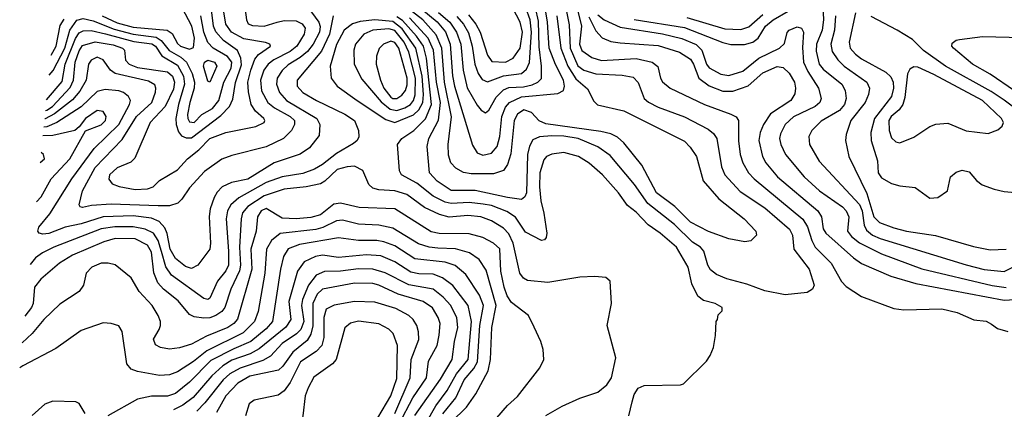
# Model space of a CAD drawing. Extents: x 997028 to 1115134, y 536408 to 618974.
# Tile 58 of 256: x 1000180 to 1005075, y 561478 to 563417. Entities that reach past the tile are written whole.
import ezdxf

# ---------------------------------------------------------------- set-up
doc = ezdxf.new("R2010")
doc.units = 0

msp = doc.modelspace()

# ---------------------------------------------------------------- linework, layer by layer
at = {"layer": '0CON10XD'}
for points in [[(1002410.5, 563440.5), (1002448, 563395), (1002468.5, 563355), (1002505, 563240.6), (1002528.1, 563208.1), (1002595, 563204.8), (1002633.2, 563225), (1002668.1, 563275), (1002680, 563355), (1002668.5, 563405), (1002615.6, 563505.6)], [(1003235, 563418.2), (1003485, 563377), (1003675, 563303), (1003715, 563292.6), (1003783.7, 563293.7), (1003825.6, 563305), (1003851.1, 563325), (1003888.6, 563385), (1003925.3, 563415), (1004075, 563502.5)], [(1001607.1, 563485), (1001666.6, 563405), (1001673.3, 563383.3), (1001670.8, 563355), (1001638.5, 563295), (1001611, 563259), (1001575, 563228.4), (1001515, 563191.7), (1001485, 563163.4), (1001459.3, 563125), (1001456.6, 563095), (1001472.4, 563055), (1001505.9, 563015), (1001657.2, 562925), (1001671.5, 562895), (1001668.9, 562841.1), (1001621.2, 562778.8), (1001575, 562747.3), (1001445.5, 562704.5), (1001315, 562623.8), (1001232.8, 562607.2), (1001185.9, 562584.1), (1001161.3, 562558.7), (1001147.4, 562532.6), (1001127.4, 562475), (1001122.6, 562437.4), (1001128.8, 562305), (1001124.7, 562275), (1001065, 562195.3), (1001035, 562178.2), (1001005, 562188.9), (1000955, 562228.6), (1000928.7, 562275), (1000912.9, 562352.9), (1000901.1, 562381.1), (1000872.9, 562412.9), (1000835, 562429.4), (1000745, 562439.9), (1000595, 562435.4), (1000485, 562400.1), (1000406.5, 562383.5), (1000325, 562353.2), (1000295, 562349.7), (1000277.1, 562355), (1000270, 562365), (1000275.5, 562385), (1000329.9, 562450.1), (1000439.1, 562625), (1000550.2, 562775), (1000673, 562895), (1000726.8, 562995), (1000730.3, 563015), (1000720.8, 563035), (1000695.5, 563055), (1000672.6, 563062.6), (1000605, 563069.6), (1000565, 563059), (1000485, 562982.5), (1000364.6, 562905.4), (1000315.8, 562884.2), (1000300.4, 562882.3)], [(1001301.3, 563465), (1001307.1, 563415), (1001316.6, 563396.6), (1001337.7, 563387.7), (1001395, 563383.9), (1001460.6, 563405), (1001495, 563412.4), (1001555, 563410), (1001585, 563396.4), (1001599.5, 563375), (1001594.7, 563345), (1001557.8, 563285), (1001525, 563257.7), (1001443.3, 563216.7), (1001415, 563195.7), (1001393.7, 563165), (1001376.8, 563115), (1001382.8, 563062.8), (1001413.3, 563005), (1001447.4, 562977.4), (1001525.3, 562935), (1001545.9, 562915), (1001545.9, 562895), (1001531.1, 562865), (1001491.5, 562825), (1001405, 562783.7), (1001235, 562741.2), (1001185, 562722), (1001099.3, 562660.7), (1001025, 562580), (1000986.5, 562523.5), (1000965.6, 562504.4), (1000925, 562490.2), (1000868.8, 562491.2), (1000635, 562499.2), (1000537.4, 562492.6), (1000492, 562482), (1000480.8, 562485), (1000475.6, 562495), (1000492.1, 562565), (1000555, 562680.5), (1000689.8, 562820.2), (1000761.3, 562935), (1000836.6, 563005), (1000855.9, 563055.9), (1000857.6, 563075), (1000851.6, 563091.6), (1000821, 563111), (1000655, 563149), (1000632.1, 563165), (1000595, 563217.1), (1000565, 563230), (1000535.3, 563215), (1000522.1, 563195), (1000510, 563115), (1000479.1, 563060.9), (1000442.8, 563017.2), (1000352.6, 562947.4), (1000306.4, 562923.6), (1000304.5, 562923.3)], [(1000308.6, 562964.4), (1000315, 562966.7), (1000342.6, 562985), (1000431.7, 563078.3), (1000446.8, 563115), (1000455.1, 563205), (1000475, 563261.6), (1000492, 563288), (1000555, 563306.3), (1000645, 563292.1), (1000690.4, 563275), (1000700.4, 563265), (1000706.2, 563215), (1000723.8, 563195), (1000765, 563179.4), (1000915, 563156.7), (1000939.8, 563135), (1000950, 563105), (1000945, 563071.5), (1000903.7, 562985), (1000828.8, 562905), (1000753.1, 562726.9), (1000732.9, 562707.1), (1000665, 562680), (1000627.3, 562645), (1000623.4, 562623.4), (1000640.6, 562600.6), (1000675, 562586.2), (1000755, 562570.9), (1000815, 562574.5), (1000843.3, 562585), (1000875, 562616), (1000965, 562670), (1001013.9, 562725), (1001071.3, 562768.7), (1001125, 562825.8), (1001205, 562854.7), (1001354.3, 562885.7), (1001395.6, 562905), (1001399.5, 562915), (1001394.5, 562925), (1001351.7, 562961.7), (1001331.4, 562995), (1001316.9, 563056.9), (1001314.5, 563105), (1001328.4, 563165), (1001349.5, 563220.5), (1001367.5, 563242.5), (1001427.8, 563285), (1001422.9, 563295), (1001402.9, 563302.9), (1001295, 563321.4), (1001232.4, 563355), (1001205.6, 563395), (1001190.7, 563485)], [(1000314, 563018), (1000391.4, 563108.6), (1000406.5, 563195), (1000457.5, 563322.5), (1000475, 563350.6), (1000495, 563361.3), (1000535, 563361.9), (1000606, 563346), (1000748, 563308), (1000836.8, 563296.8), (1000855, 563284.4), (1000886.9, 563236.9), (1000965, 563190.2), (1000994, 563135), (1000999.8, 563095), (1000969.5, 562995), (1000956.4, 562925), (1000957.9, 562895), (1000969.3, 562859.3), (1000985, 562838.9), (1001008.2, 562828.2), (1001035, 562829), (1001179.7, 562940.3), (1001223, 562985), (1001239.2, 563020.8), (1001253.6, 563103.6), (1001282.7, 563192.7), (1001279.7, 563225), (1001263.3, 563263.3), (1001192.9, 563312.9), (1001155, 563355.3), (1001143.7, 563385), (1001134.2, 563465)], [(1000589.8, 563435), (1000665, 563400.2), (1000745, 563379.4), (1000913.6, 563363.6), (1000938.3, 563348.3), (1000965, 563297.5), (1000979.6, 563285), (1001025, 563270), (1001045, 563278.1), (1001048.4, 563325), (1001036.4, 563385), (1000987.5, 563475)], [(1002850.4, 563435), (1002870.8, 563275), (1002905.2, 563185.2), (1002945, 563122.6), (1003003.2, 563073.2), (1003035, 563011.8), (1003053.3, 562993.3), (1003183.6, 562963.6), (1003485, 562811.8), (1003512.9, 562782.9), (1003545.4, 562735), (1003578.4, 562615), (1003655, 562524.5), (1003781.9, 562425), (1003840, 562365), (1003842.5, 562345), (1003814.4, 562315.6), (1003785, 562311.9), (1003705, 562325.4), (1003605, 562363.2), (1003515, 562409.5), (1003437.7, 562487.7), (1003345.3, 562555), (1003272.4, 562692.4), (1003184.1, 562804.1), (1003152.1, 562832.1), (1003118.3, 562848.3), (1003069.9, 562859.9), (1002795, 562898), (1002763, 562913), (1002725, 562955.3), (1002687.2, 562967.2), (1002655, 562946.2), (1002638.1, 562915), (1002621.1, 562748.9), (1002604.8, 562695.2), (1002585, 562665.5), (1002535, 562649.8), (1002425, 562650), (1002387, 562657), (1002348.1, 562678.1), (1002324.3, 562704.3), (1002312.3, 562742.3), (1002310.5, 562795), (1002326.9, 562933.1), (1002292, 563105), (1002279.1, 563275), (1002251.2, 563341.2), (1002184, 563415), (1002112, 563472)], [(1002896.9, 563465), (1002911.6, 563391.6), (1002916.8, 563275), (1002955, 563186.4), (1002985, 563165.5), (1003045, 563146.8), (1003175, 563140.4), (1003230.6, 563130.6), (1003255, 563104.5), (1003284.7, 563025), (1003305.6, 563005.6), (1003355, 562980.7), (1003485, 562932.6), (1003602.5, 562872.5), (1003630, 562850), (1003645.3, 562825), (1003669.7, 562685), (1003686, 562645), (1003761.5, 562561.5), (1003885, 562480.3), (1004007.8, 562375), (1004021.9, 562345), (1004028.8, 562275), (1004104.7, 562175), (1004130, 562095), (1004121.4, 562075), (1004095, 562058.5), (1003985, 562047.4), (1003885, 562066.7), (1003795, 562100.8), (1003695, 562128), (1003645, 562148.6), (1003615, 562171.5), (1003600.8, 562195), (1003582, 562265), (1003563.9, 562285), (1003525, 562310), (1003435, 562397.7), (1003302.1, 562502.1), (1003236.4, 562596.4), (1003115, 562741.2), (1003055, 562783.8), (1002955.7, 562825), (1002885, 562836.8), (1002825, 562839.2), (1002765, 562833.9), (1002731.9, 562818.1), (1002715, 562787.1), (1002704.8, 562745), (1002699.6, 562555), (1002690.8, 562535), (1002675, 562522.7), (1002605, 562531.2), (1002445, 562567.4), (1002325, 562566.1), (1002255, 562613.8), (1002217.2, 562655), (1002205.9, 562785), (1002213.6, 562825), (1002262.7, 562917.3), (1002271.7, 563005), (1002252.6, 563105), (1002237.5, 563265), (1002210.4, 563325), (1002118.8, 563425)], [(1002178.6, 563468.6), (1002255.2, 563405.2), (1002296.3, 563356.3), (1002320.7, 563295), (1002332.2, 563137.8), (1002342.1, 563085), (1002432, 562792), (1002454.4, 562754.4), (1002482.4, 562742.4), (1002525, 562752.1), (1002553.6, 562786.4), (1002567.7, 562835), (1002576.6, 562935), (1002595, 562980.7), (1002615.1, 563004.9), (1002675, 563032), (1002855, 563049.7), (1002883.8, 563065), (1002889, 563085), (1002884, 563115), (1002843.1, 563193.1), (1002812.2, 563275), (1002804.6, 563405), (1002792.6, 563475)], [(1002262.3, 563452.3), (1002318.8, 563405), (1002352.3, 563355), (1002373, 563295), (1002385.2, 563165), (1002405, 563077.3), (1002455, 562991.8), (1002475, 562965.6), (1002495, 562953.1), (1002512.9, 562967.1), (1002549.4, 563030.6), (1002585, 563067.6), (1002611.5, 563078.5), (1002685, 563083.1), (1002727.3, 563092.7), (1002756.2, 563105), (1002775, 563124.4), (1002774.5, 563185), (1002761.9, 563281.9), (1002759.2, 563409.2), (1002744.7, 563474.7)], [(1002353.2, 563433.2), (1002386.7, 563395), (1002411, 563351), (1002429.4, 563285), (1002442.6, 563195), (1002459, 563149), (1002479.4, 563119.4), (1002505, 563108.1), (1002585, 563137.3), (1002675, 563148.7), (1002700.2, 563169.8), (1002715, 563203.1), (1002724.3, 563354.3), (1002717.4, 563415), (1002696.1, 563476.1)], [(1002954, 563466), (1002972.4, 563385), (1002962.5, 563295), (1002975, 563262.4), (1003025, 563227.9), (1003073.3, 563213.3), (1003245, 563222.7), (1003324.2, 563205), (1003353, 563183), (1003365.6, 563125), (1003375, 563107.5), (1003413.1, 563075), (1003585, 562994.7), (1003715.8, 562945.8), (1003742.4, 562932.4), (1003753.3, 562915), (1003754.2, 562814.2), (1003762.2, 562745), (1003775.9, 562705), (1003803.5, 562655), (1003831.1, 562625), (1004073.5, 562423.5), (1004096.6, 562386.6), (1004117.7, 562317.7), (1004134.2, 562285), (1004214.8, 562204.8), (1004265, 562114.2), (1004288.3, 562088.3), (1004365, 562039.4), (1004525, 561979.2), (1004575, 561973.1), (1004765, 561978.2), (1004840.3, 561960.3), (1004923.2, 561923.2), (1004985, 561915.8), (1005011.4, 561901.4), (1005040.5, 561880.5), (1005092.5, 561865)], [(1004172.2, 563485), (1004176.7, 563415), (1004168.8, 563365), (1004142, 563295), (1004139.5, 563260.5), (1004155, 563194.7), (1004175, 563170.5), (1004266.9, 563095), (1004283.2, 563065), (1004289.5, 563025), (1004281, 562995), (1004255, 562965.2), (1004165, 562910.8), (1004118.5, 562865), (1004103.6, 562835), (1004107.1, 562795), (1004155, 562712.7), (1004355, 562497.1), (1004369, 562465), (1004378.5, 562395), (1004389.2, 562369.2), (1004419.7, 562345), (1004457.7, 562327.7), (1004885, 562196.9), (1004975, 562174), (1005075, 562163.5)], [(1001738.6, 563435), (1001720.6, 563345), (1001680.7, 563259.3), (1001559.1, 563115), (1001559.7, 563085), (1001587.9, 563055), (1001655, 563014.8), (1001797.1, 562947.1), (1001844.5, 562915), (1001864.2, 562865.8), (1001866.4, 562833.6), (1001857.1, 562815), (1001839.9, 562800.1), (1001755, 562751.4), (1001685, 562695.8), (1001645, 562672.3), (1001588.4, 562651.6), (1001485, 562635.2), (1001405, 562606.7), (1001269.6, 562530.4), (1001229, 562495), (1001213.5, 562465), (1001207.1, 562425), (1001218.7, 562265), (1001217.9, 562195), (1001205, 562167.7), (1001164.1, 562115.9), (1001125, 562030.5), (1001115, 562023.8), (1001095, 562030), (1000935.4, 562145.4), (1000906.7, 562186.7), (1000885, 562263.6), (1000868.4, 562318.4), (1000844.7, 562354.7), (1000804.2, 562374.2), (1000745, 562386.5), (1000653.9, 562386.1), (1000585, 562375.8), (1000350.4, 562285), (1000293.8, 562256.2), (1000259, 562231), (1000231.7, 562198.1)], [(1000326.2, 563139.9), (1000346.8, 563163.2), (1000404.3, 563275), (1000429.6, 563365), (1000465, 563413.4), (1000495, 563421.7), (1000545, 563410.5), (1000649.6, 563369.6), (1000745, 563343.9), (1000858.9, 563328.9), (1000883, 563313), (1000923.6, 563263.6), (1000980.4, 563230.4), (1001008.8, 563205), (1001038.1, 563148.1), (1001049.3, 563105), (1001047.7, 563075), (1001025.5, 563005), (1001014.8, 562945), (1001015.2, 562925), (1001025, 562908.1), (1001046.7, 562905), (1001085.1, 562944.9), (1001139.2, 562975), (1001170.1, 563015), (1001195.1, 563105), (1001231.4, 563175), (1001234.3, 563205), (1001213.6, 563233.6), (1001142.5, 563275), (1001115, 563303.5), (1001096.1, 563355), (1001080.3, 563435)], [(1000336.3, 563240.3), (1000360.7, 563285), (1000382.1, 563387.9), (1000401, 563419)], [(1002045, 562904.4), (1002137.5, 562942.5), (1002165, 562967.9), (1002184.7, 563005), (1002187.7, 563045), (1002180.5, 563135), (1002149.3, 563275), (1002081.2, 563371.2), (1002035, 563407.1), (1001944.9, 563415.1), (1001873.2, 563406.8), (1001834.2, 563395.8), (1001792.4, 563365), (1001755, 563292.9), (1001724.2, 563185), (1001727.9, 563125), (1001758.2, 563085), (1001857.7, 563015), (1002000.5, 562920.5), (1002045, 562904.4)], [(1003208.8, 561445), (1003224.5, 561515), (1003235, 561551.2), (1003255, 561583.8), (1003285, 561596.2), (1003465, 561600), (1003480, 561605), (1003595, 561717.5), (1003613.3, 561745), (1003628.8, 561785), (1003640, 561845), (1003642.5, 561915), (1003650, 561925), (1003651.7, 561948.3), (1003671.7, 561968.3), (1003672.5, 561985), (1003637.5, 562005), (1003578.8, 562018.8), (1003551.7, 562041.7), (1003522, 562102), (1003503.5, 562185), (1003445.3, 562285), (1003364, 562354), (1003305, 562395.3), (1003245, 562459.2), (1003201.9, 562491.9), (1003157.1, 562555), (1003077.1, 562645), (1003012, 562702), (1002958.6, 562735), (1002884.7, 562755.3), (1002825, 562747.8), (1002799.5, 562735), (1002785, 562718.5), (1002766.1, 562655), (1002764.4, 562585.6), (1002770.3, 562515), (1002785.8, 562454.2), (1002800, 562355), (1002797, 562333), (1002788.3, 562321.7), (1002775, 562317.5), (1002695, 562358.6), (1002645, 562433.3), (1002602.4, 562462.4), (1002525, 562491.5), (1002485, 562499.1), (1002415, 562506.3), (1002325, 562501.6), (1002295, 562508.6), (1002235, 562537.9), (1002155, 562602.4), (1002078.1, 562645), (1002067.8, 562665), (1002058.1, 562795), (1002079.5, 562825), (1002138.8, 562865), (1002197.2, 562922.8), (1002228.1, 562995), (1002203.1, 563225), (1002187.5, 563285), (1002152.8, 563335), (1002082.7, 563412.7), (1002055, 563431.3)], [(1003010.3, 563430.3), (1003045, 563361.1), (1003075, 563326.7), (1003118.7, 563308.7), (1003165, 563300.6), (1003355, 563288.6), (1003460.5, 563255), (1003515, 563219.7), (1003530.4, 563195), (1003556.1, 563126.1), (1003607.2, 563087.2), (1003675, 563061.1), (1003725, 563060.2), (1003802.4, 563087.6), (1003875, 563151.4), (1003945, 563183.2), (1003975, 563178.5), (1004005, 563151.2), (1004032.4, 563105), (1004037.2, 563075), (1004033, 563047), (1004014.5, 563015), (1003912.3, 562947.7), (1003877.4, 562895), (1003861, 562855), (1003855.3, 562815), (1003872.1, 562735), (1003888.8, 562705), (1003947.3, 562635), (1004148.2, 562465), (1004166.7, 562435), (1004175, 562376.2), (1004187.1, 562355), (1004325, 562231.8), (1004365, 562204.2), (1004511, 562141), (1004635, 562103.9), (1005075, 562020.6), (1005155, 562026.3)], [(1003055, 563440.6), (1003085.3, 563415.3), (1003165, 563379.5), (1003375, 563346.5), (1003472.3, 563322.3), (1003542.9, 563292.9), (1003571.9, 563265), (1003594.1, 563195), (1003607.3, 563177.3), (1003665, 563144.8), (1003705, 563138.5), (1003775, 563160.6), (1003855.4, 563224.6), (1003957.1, 563275), (1003981.5, 563298.5), (1003995, 563353.3), (1004005.7, 563365), (1004045, 563380.9), (1004067.1, 563375), (1004076.8, 563355), (1004071.6, 563278.4), (1004076.4, 563205), (1004098, 563158), (1004151.6, 563075), (1004164.7, 563025), (1004157.5, 563005), (1004135.4, 562985), (1004026.3, 562933.7), (1003985.3, 562895), (1003961.9, 562848.1), (1003958.2, 562825), (1003964.1, 562795), (1003987.5, 562745), (1004080.4, 562635), (1004156.8, 562565), (1004270, 562485), (1004289.3, 562465), (1004301.6, 562435), (1004295.7, 562365), (1004315, 562337), (1004355, 562306), (1004465, 562251.3), (1004665, 562176.5), (1005015, 562093.5), (1005085, 562083.8)], [(1003496.8, 563426.8), (1003685, 563370.5), (1003765, 563367.1), (1003805, 563380.3), (1003875, 563443.1)], [(1004235.9, 563435.9), (1004231.3, 563365), (1004212.2, 563295), (1004218.8, 563258.8), (1004247.5, 563217.5), (1004279.7, 563185), (1004390.9, 563105), (1004404.6, 563075), (1004400, 563045), (1004382.9, 563005), (1004311.2, 562915), (1004288.6, 562845), (1004285.3, 562815), (1004302, 562735), (1004392.2, 562552.2), (1004426.8, 562435), (1004455, 562407), (1004525, 562381.3), (1004588.8, 562365), (1004732.2, 562342.2), (1004921.7, 562288.3), (1005005, 562270.7)], [(1004335, 563450), (1004303.7, 563305), (1004308.1, 563275), (1004334.8, 563244.8), (1004365, 563222.4), (1004485.8, 563155.8), (1004511.4, 563131.4), (1004523, 563105), (1004524.8, 563075), (1004513.8, 563035), (1004429.7, 562925), (1004411.6, 562855), (1004412.5, 562815), (1004445.4, 562715), (1004448.5, 562655), (1004465, 562629.4), (1004515, 562602.2), (1004555, 562589.4), (1004631.7, 562581.7), (1004705, 562529.2)], [(1005194.7, 562925), (1005075, 563015.6), (1005009.4, 563059.4), (1004781.9, 563185), (1004673.5, 563263.5), (1004618.1, 563318.1), (1004541.9, 563365), (1004413.1, 563433.1)], [(1002055, 562964.9), (1002095, 562978.1), (1002122.7, 562995), (1002137.8, 563015), (1002146.8, 563043.2), (1002147.4, 563125), (1002115.3, 563255), (1002091, 563305), (1002045, 563362), (1002015, 563371.1), (1001935.6, 563365), (1001891.5, 563345), (1001850, 563295), (1001840.6, 563265), (1001842.9, 563195), (1001880.3, 563120.3), (1001977.5, 563007.5), (1002021.6, 562971.6), (1002055, 562964.9)], [(1002055, 563024.8), (1002079.2, 563040.8), (1002098.8, 563065), (1002107.2, 563092.8), (1002106.7, 563125), (1002065.3, 563275), (1002045, 563303), (1002025, 563310.2), (1001989.2, 563295), (1001966.8, 563273.2), (1001954.2, 563235), (1001952.9, 563195), (1001973, 563115), (1001990.7, 563075), (1002025, 563031.5), (1002035, 563025.2), (1002055, 563024.8)], [(1005125, 563063.3), (1005005, 563145.9), (1004916.5, 563195), (1004822.5, 563275), (1004814.2, 563285), (1004815, 563300), (1004835, 563314.2), (1004852.2, 563317.8), (1004966.9, 563333.1), (1005165, 563327.1)], [(1001125, 563105.7), (1001115, 563110.8), (1001094.3, 563185), (1001098.2, 563205), (1001115, 563214.7), (1001149.2, 563205), (1001160.6, 563185), (1001125, 563105.7)], [(1004555, 562804.5), (1004625, 562832.5), (1004705, 562884.4), (1004735, 562896.5), (1004795, 562901.2), (1004885, 562862.9), (1004995, 562850.4), (1005042.2, 562867.8), (1005063.6, 562886.4), (1005071.1, 562905), (1005060.9, 562925), (1004966, 563015), (1004725, 563144.4), (1004645, 563179.7), (1004625, 563182.1), (1004605, 563170.6), (1004593.6, 563146.4), (1004581.1, 563028.9), (1004571.3, 562995), (1004552.1, 562967.9), (1004512.3, 562935), (1004500.4, 562915), (1004501.9, 562865), (1004515, 562828.1), (1004535, 562808.2), (1004555, 562804.5)], [(1000263, 562509.5), (1000286.2, 562535), (1000335.9, 562625), (1000430, 562725), (1000507.3, 562862.7), (1000585, 562893.5), (1000606.7, 562915), (1000610, 562935), (1000595, 562959.1), (1000565, 562964.7), (1000507.7, 562925), (1000476.4, 562883.6), (1000454.2, 562865.8), (1000345, 562840.5), (1000295.9, 562838.1)], [(1000282.6, 562705.6), (1000302.9, 562725), (1000298.2, 562745), (1000287.6, 562755)], [(1002795, 561446.5), (1002876.8, 561493.2), (1002965, 561532.7), (1003055, 561562.7), (1003099.6, 561600.4), (1003122.5, 561635), (1003144.2, 561734.2), (1003100, 561895), (1003122.5, 562005), (1003116.1, 562116.1), (1003094.1, 562134.1), (1003039.5, 562139.5), (1002965.5, 562135.5), (1002805, 562109.6), (1002705, 562118.2), (1002685, 562130.5), (1002666.1, 562156.1), (1002634, 562304), (1002611.2, 562351.2), (1002585, 562378.8), (1002525, 562416.2), (1002472, 562435), (1002407.9, 562442.1), (1002315, 562433.5), (1002267.4, 562447.4), (1002192.9, 562482.9), (1002105, 562547.1), (1002045, 562565.2), (1001965, 562570.5), (1001935, 562578.9), (1001916.6, 562596.6), (1001886.2, 562666.2), (1001845, 562687.5), (1001808, 562685), (1001758.5, 562671.5), (1001697.3, 562612.7), (1001675, 562600), (1001605, 562585.5), (1001495, 562573.7), (1001395, 562540), (1001313.5, 562486.5), (1001287.9, 562455), (1001280.4, 562425), (1001273.3, 562285), (1001278.1, 562195), (1001272.6, 562167.4), (1001229.6, 562075), (1001199.3, 561985), (1001184.7, 561965), (1001155.4, 561944.6), (1001125, 561933.7), (1001095, 561931.9), (1001047.4, 561937.4), (1001025, 561949.1), (1000967.5, 562017.5), (1000894.7, 562075), (1000866.9, 562106.9), (1000847.2, 562157.2), (1000835, 562260), (1000815, 562294.8), (1000755, 562325.5), (1000655, 562328.3), (1000598, 562312), (1000442.1, 562245), (1000378.8, 562205), (1000285, 562125.9), (1000253.9, 562085), (1000247, 562005), (1000238.4, 561985), (1000206, 561941.5)], [(1004705, 562529.2), (1004745, 562532.5), (1004793.3, 562565), (1004807.5, 562635), (1004835, 562658), (1004865, 562668.1), (1004899.8, 562659.8), (1004936.7, 562616.7), (1004965, 562595.6), (1005025, 562573.5), (1005075, 562561.5), (1005165, 562553.3)], [(1002552.5, 561435), (1002605, 561496.9), (1002655, 561542.5), (1002765.8, 561685), (1002785.7, 561725), (1002783.1, 561775), (1002771.5, 561815), (1002737.4, 561887.4), (1002709.5, 561945), (1002625, 562010), (1002603.3, 562043.3), (1002588.1, 562085), (1002571.6, 562165), (1002566.3, 562276.3), (1002536.2, 562305), (1002482.7, 562332.7), (1002415, 562350.4), (1002265, 562353.3), (1002225, 562360.2), (1002045, 562475.2), (1001868.2, 562481.8), (1001775, 562504.2), (1001741.3, 562498.7), (1001675, 562444.8), (1001627.1, 562432.9), (1001555, 562425.2), (1001485, 562428.3), (1001405, 562476.5), (1001381.1, 562465), (1001362.6, 562435)], [(1001362.6, 562435), (1001356, 562365), (1001329.8, 562275), (1001333.5, 562175), (1001263, 561927), (1001244.7, 561905), (1001215, 561885.6), (1001108.5, 561841.5), (1001035, 561801.9), (1000975, 561783.3), (1000925, 561777.1), (1000880, 561785), (1000855, 561798), (1000845, 561827.5), (1000874.3, 561875), (1000880, 561895), (1000879.4, 561915), (1000867.8, 561945), (1000839.1, 561995), (1000773.5, 562063.5), (1000735, 562132.5), (1000655, 562196), (1000620, 562205), (1000585, 562204.5), (1000538.1, 562185), (1000511.4, 562155), (1000498.1, 562095), (1000475.3, 562064.7), (1000379.2, 562000.8), (1000299.6, 561925), (1000242.7, 561855), (1000192.7, 561808.9)], [(1002325, 561413.8), (1002401.5, 561488.5), (1002447.9, 561555), (1002509.8, 561670.2), (1002520.5, 561725), (1002527.2, 561885), (1002549.1, 561995), (1002499.6, 562169.6), (1002465, 562223.8), (1002417, 562257), (1002346.5, 562276.5), (1002259.5, 562280.5), (1002215, 562285.2), (1002162, 562302), (1002035, 562379), (1001965, 562393.5), (1001865, 562398.8), (1001785, 562419.3), (1001755, 562416.2), (1001687.6, 562382.4), (1001652.1, 562372.1), (1001475, 562353.4), (1001431.8, 562318.2), (1001406.7, 562275), (1001399.3, 562155), (1001365.7, 561965), (1001348.1, 561915), (1001291.2, 561858.8), (1001110.3, 561769.7), (1001045, 561715.2), (1000965, 561664.2), (1000925, 561648.9), (1000875, 561646.9), (1000765.3, 561665.3), (1000735, 561678.5), (1000713.1, 561705), (1000689.5, 561865), (1000672.6, 561892.6), (1000635, 561905.6), (1000595, 561907.5), (1000485, 561870.5), (1000359.8, 561780.2), (1000195, 561694), (1000180.1, 561683.6)], [(1002284.2, 561455.8), (1002348.3, 561535), (1002389.4, 561625), (1002438.3, 561681.7), (1002456.2, 561713.8), (1002467.9, 561895), (1002485.2, 561995), (1002466.7, 562046.7), (1002398.5, 562148.5), (1002345, 562193.9), (1002295, 562210.7), (1002145, 562227.1), (1002045, 562291.2), (1001990.7, 562310.7), (1001955, 562318.6), (1001865, 562317.7), (1001765, 562331.1), (1001571.3, 562298.7), (1001514.1, 562275.9), (1001491.4, 562238.6), (1001476, 562175), (1001437.4, 561915), (1001405, 561878.1), (1001330, 561815), (1001245, 561778.7), (1001129.7, 561720.3), (1001025, 561612.3), (1000955, 561556.7), (1000915, 561543.9), (1000835, 561543.3), (1000765, 561527.8), (1000618.6, 561445)], [(1002200.1, 561409.9), (1002248.2, 561495), (1002305, 561571.1), (1002351.7, 561655), (1002409.4, 561725), (1002426, 561915), (1002410.2, 561995), (1002333.5, 562093.5), (1002282.4, 562132.4), (1002235, 562151.2), (1002165, 562151.9), (1002125, 562160.3), (1002045, 562211.6), (1001975, 562241), (1001905, 562247), (1001765, 562234.1), (1001685, 562244.8), (1001651, 562239), (1001595, 562211.2), (1001560.7, 562165), (1001517.8, 562015), (1001527.6, 561925), (1001502.7, 561887.3), (1001371.4, 561778.6), (1001325.5, 561754.5), (1001235, 561721.7), (1001189.8, 561695), (1001135.6, 561645), (1001042.6, 561537.4), (1000991.5, 561498.5), (1000945, 561475.9)], [(1005005, 562270.7), (1005085, 562274.6)], [(1002145, 561447.4), (1002272.4, 561627.6), (1002330.7, 561725), (1002341.3, 561815), (1002358.9, 561885), (1002353.5, 561933.5), (1002323.9, 561995), (1002285.9, 562035.9), (1002235, 562075.2), (1002115, 562096.5), (1001996.7, 562156.7), (1001935, 562174.5), (1001865, 562177.6), (1001775, 562164.5), (1001695, 562163.1), (1001654.6, 562145.4), (1001615.1, 562094.9), (1001586.1, 562025), (1001581.8, 561995), (1001593, 561915), (1001577.9, 561875), (1001556.5, 561853.5), (1001485.8, 561805), (1001427.5, 561742.5), (1001389.6, 561720.4), (1001276.9, 561683.1), (1001225.5, 561654.5), (1001192.1, 561625), (1001100.2, 561509.8), (1001060.7, 561469.3)], [(1005075, 562163.5), (1005165, 562209.4)], [(1002067, 561405), (1002135.3, 561534.7), (1002201.9, 561635), (1002212.3, 561717.7), (1002255.2, 561795), (1002266.1, 561846.1), (1002269.8, 561905), (1002260.8, 561935), (1002232.8, 561982.8), (1002185.5, 562015), (1002061.7, 562051.7), (1001965, 562096), (1001935, 562103.3), (1001845, 562105.5), (1001685, 562076.1), (1001659.3, 562050.7), (1001636.7, 562005), (1001637.1, 561892.9), (1001627.9, 561852.1), (1001609.8, 561820.2), (1001538, 561762), (1001487.8, 561692.2), (1001466.5, 561673.5), (1001325, 561643), (1001265, 561608.1), (1001205.7, 561545), (1001158.5, 561461.5)], [(1002045, 561457.3), (1002121.2, 561635), (1002127.1, 561725), (1002164.1, 561825), (1002163, 561863), (1002153.9, 561895), (1002135.4, 561925), (1002114, 561944), (1002049.9, 561979.9), (1001945, 562011.7), (1001845, 562014.8), (1001744.3, 561995.7), (1001704.2, 561975.8), (1001692.2, 561935), (1001691.3, 561835), (1001682, 561795), (1001654.6, 561765.4), (1001575.3, 561715), (1001525, 561611.5), (1001495, 561569.2), (1001465, 561549.2), (1001345, 561524.3), (1001321.4, 561505), (1001302.5, 561445)], [(1001708.4, 561311.6), (1001755, 561313), (1001859.3, 561355), (1001961.3, 561435), (1002025.2, 561545), (1002055, 561632), (1002058.8, 561795), (1002036.2, 561855), (1002015, 561876.2), (1001965, 561902.7), (1001865, 561917.1), (1001825, 561906.9), (1001797.3, 561882.7), (1001753.8, 561726.2), (1001735, 561704.6), (1001642.7, 561637.3), (1001613.8, 561585), (1001600, 561545), (1001586.9, 561445), (1001568, 561365), (1001580.9, 561350.9), (1001607.8, 561337.8), (1001675, 561316.1), (1001708.4, 561311.6)], [(1000506.4, 561456.4), (1000475, 561506.7), (1000460, 561515), (1000345, 561518), (1000305, 561503.3), (1000242.7, 561447.3)]]:
    msp.add_lwpolyline(points, dxfattribs=at)

doc.saveas('drawing.dxf')
